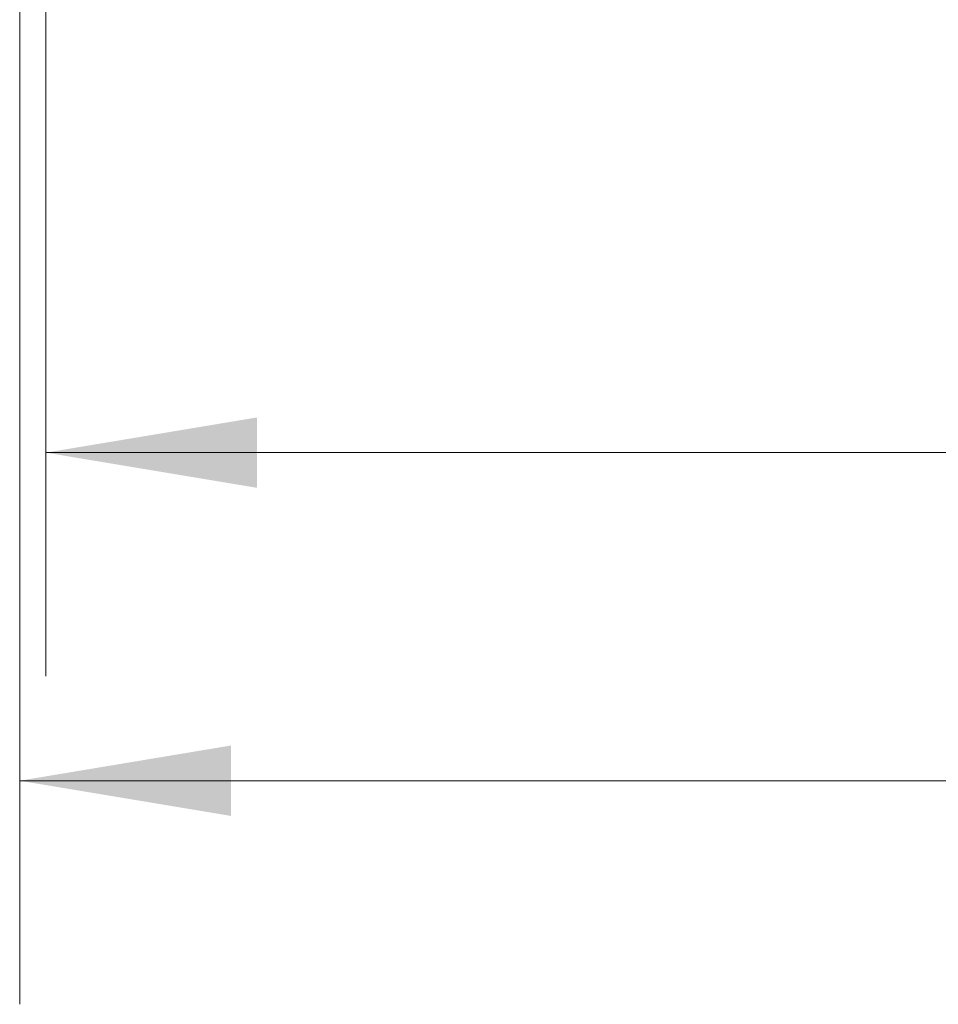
# Model space of a CAD drawing. Header units: millimetres. Extents: x 10 to 272, y 8 to 208.
# Tile 10 of 34: x 48 to 61, y 90 to 104. Entities that reach past the tile are written whole.
import ezdxf

# ---------------------------------------------------------------- set-up
doc = ezdxf.new("R2010")
doc.units = ezdxf.units.MM
doc.styles.add('SLDTEXTSTYLE3', font='TXT', dxfattribs={"width": 0.75})
doc.dimstyles.new('SLDDIMSTYLE0', dxfattribs={"dimtxt": 1.905, "dimasz": 3, "dimexe": 0, "dimexo": 0.0625, "dimgap": 0.47625, "dimtad": 0, "dimtih": 1, "dimtoh": 1, "dimdec": 1, "dimlfac": 2, "dimrnd": 1e-09, "dimzin": 12, "dimdsep": 46, "dimtxsty": 'SLDTEXTSTYLE3', "dimsah": 1, "dimcen": 0.09, "dimadec": 0, "dimazin": 3, "dimtfac": 1, "dimtdec": 1, "dimtofl": 0, "dimtmove": 0, "dimatfit": 3, "dimfxl": 1, "dimfrac": 2, "dimtolj": 1, "dimtzin": 12, "dimarcsym": 0})

# ---------------------------------------------------------------- blocks, each defined once
blk = doc.blocks.new('_D_4')
at = {"color": 7, "linetype": 'Continuous', "lineweight": 18}
for p, q in [((108.609, 117.061), (108.609, 90.399)), ((48.096, 113.463), (48.096, 90.399)), ((48.096, 93.574), (72.67, 93.574)), ((108.609, 93.574), (86.487, 93.574))]:
    blk.add_line(p, q, dxfattribs=at)
for points in [[(48.096, 93.574), (51.096, 93.074), (51.096, 94.074)], [(108.609, 93.574), (105.609, 94.074), (105.609, 93.074)]]:
    blk.add_solid(points, dxfattribs=at)
at = {"color": 7, "linetype": 'Continuous', "lineweight": 18, "insert": (73.057, 94.517), "char_height": 1.905, "attachment_point": 1, "style": 'SLDTEXTSTYLE3'}
blk.add_mtext('121.0[4.77]', dxfattribs=at)
blk = doc.blocks.new('_D_6')
at = {"color": 7, "linetype": 'Continuous', "lineweight": 18}
for p, q in [((103.421, 115.218), (103.421, 95.059)), ((48.467, 109.629), (48.467, 95.059)), ((78.028, 99.747), (77.448, 99.747)), ((77.448, 99.747), (77.448, 96.722)), ((82.955, 99.747), (83.535, 99.747)), ((83.535, 99.747), (83.535, 96.722)), ((48.467, 98.234), (70.147, 98.234)), ((103.421, 98.234), (84.502, 98.234)), ((77.448, 96.722), (78.028, 96.722)), ((83.535, 96.722), (82.955, 96.722))]:
    blk.add_line(p, q, dxfattribs=at)
for points in [[(48.467, 98.234), (51.467, 97.734), (51.467, 98.734)], [(103.421, 98.234), (100.421, 98.734), (100.421, 97.734)]]:
    blk.add_solid(points, dxfattribs=at)
at = {"color": 7, "linetype": 'Continuous', "lineweight": 18, "char_height": 1.905, "attachment_point": 1, "style": 'SLDTEXTSTYLE3'}
for s, insert in [('109.9', (70.533, 99.178)), ('4.33', (78.028, 99.178))]:
    blk.add_mtext(s, dxfattribs=dict(at, insert=insert))

msp = doc.modelspace()

# ---------------------------------------------------------------- dimensions: what is measured, and where the dimension line sits
at = {"color": 7, "linetype": 'Continuous', "lineweight": 18}
dim = msp.add_linear_dim(base=(48.096, 93.574), p1=(108.609, 118.331), p2=(48.096, 113.517), text='121.0[4.77]', dimstyle='SLDDIMSTYLE0', dxfattribs=at)
dim.commit()
dim.dimension.update_dxf_attribs({"geometry": '_D_4', "text_midpoint": (79.579, 93.574), "dimtype": 160})
dim = msp.add_linear_dim(base=(103.421, 98.234), p1=(48.467, 110.899), p2=(103.421, 116.488), dimstyle='SLDDIMSTYLE0', dxfattribs=at)
dim.commit()
dim.dimension.update_dxf_attribs({"geometry": '_D_6', "text_midpoint": (77.324, 98.234), "dimtype": 160})

doc.saveas('drawing.dxf')
